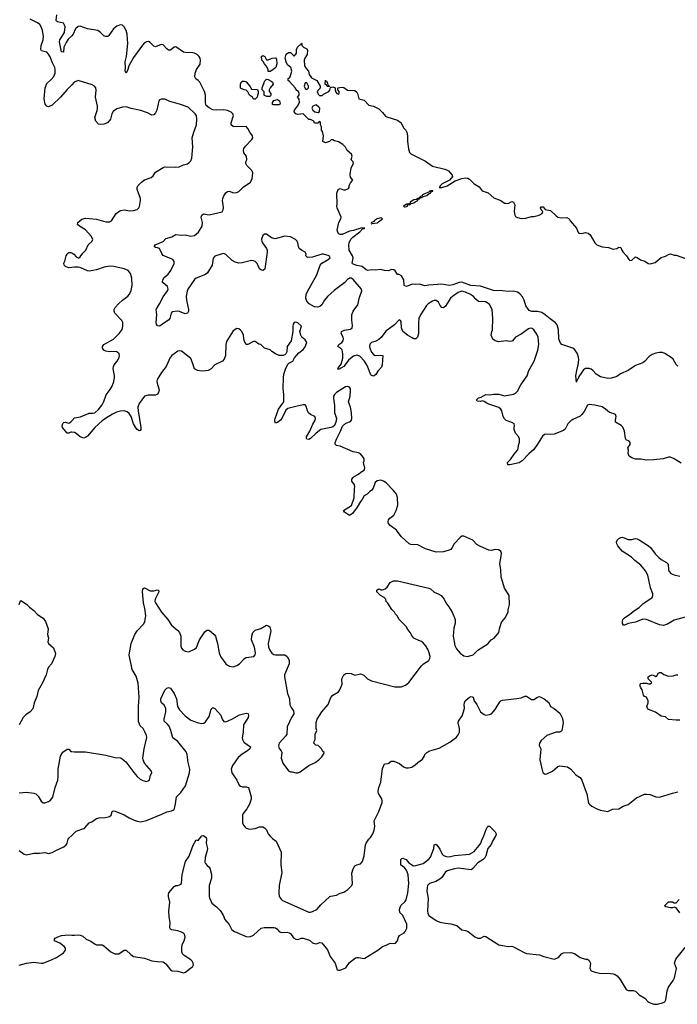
# Model space of a CAD drawing. Header units: inches. Extents: x 2293880 to 2522759, y 823965 to 1006879.
# Tile 199 of 256: x 2379436 to 2386564, y 953923 to 964588. Entities that reach past the tile are written whole.
import ezdxf

# ---------------------------------------------------------------- set-up
doc = ezdxf.new("R2010")
doc.units = ezdxf.units.IN
doc.header["$MEASUREMENT"] = 0
for name, color, linetype in [('C3975', 7, 'Continuous'), ('C3976', 7, 'Continuous'), ('C3985', 7, 'Continuous'), ('C3986', 7, 'Continuous')]:
    doc.layers.add(name, color=color, linetype=linetype)

msp = doc.modelspace()

# ---------------------------------------------------------------- linework, layer by layer
at = {"layer": 'C3975', "color": 5}
for points, elevation in [([(2379430, 958252), (2379446, 958294), (2379450, 958296), (2379510, 958257), (2379544, 958224), (2379590, 958188), (2379630, 958144), (2379690, 958104), (2379715, 958070), (2379745, 957990), (2379739, 957930), (2379747, 957890), (2379742, 957850), (2379748, 957830), (2379804, 957784), (2379823, 957723), (2379818, 957690), (2379782, 957610), (2379750, 957576), (2379736, 957550), (2379722, 957490), (2379681, 957399), (2379638, 957322), (2379622, 957258), (2379592, 957190), (2379578, 957122), (2379551, 957090), (2379503, 957057), (2379475, 957030), (2379430, 956950)], 180), ([(2379430, 956215), (2379510, 956220), (2379590, 956211), (2379610, 956201), (2379636, 956176), (2379670, 956125), (2379690, 956106), (2379710, 956105), (2379750, 956118), (2379770, 956135), (2379794, 956166), (2379822, 956270), (2379850, 956350), (2379855, 956395), (2379855, 956470), (2379877, 956610), (2379905, 956655), (2379950, 956686), (2379970, 956685), (2379990, 956662), (2380000, 956660), (2380000, 956660)], 180), ([(2379430, 955590), (2379485, 955550), (2379510, 955543), (2379590, 955560), (2379650, 955561), (2379710, 955568), (2379750, 955557), (2379790, 955566), (2379829, 955590), (2379914, 955630), (2379941, 955650), (2379952, 955668), (2379961, 955710), (2379970, 955724), (2380000, 955752)], 160), ([(2379430, 954348), (2379510, 954370), (2379590, 954379), (2379670, 954368), (2379690, 954369), (2379790, 954407), (2379834, 954430), (2379910, 954479), (2379934, 954510), (2379934, 954530), (2379918, 954550), (2379870, 954584), (2379815, 954610), (2379813, 954630), (2379822, 954638), (2379850, 954655), (2379890, 954668), (2379970, 954676), (2380000, 954673)], 140)]:
    msp.add_lwpolyline(points, dxfattribs=dict(at, elevation=elevation))
at = {"layer": 'C3976', "color": 5}
for points, elevation in [([(2380000, 963883), (2379950, 963833), (2379879, 963750), (2379790, 963664), (2379750, 963646), (2379730, 963650), (2379713, 963673), (2379700, 963730), (2379712, 963850), (2379730, 963896), (2379779, 963941), (2379806, 963974), (2379820, 964010), (2379822, 964050), (2379818, 964070), (2379787, 964127), (2379765, 964185), (2379750, 964214), (2379730, 964236), (2379671, 964251), (2379665, 964265), (2379668, 964310), (2379690, 964370), (2379696, 964410), (2379684, 964470), (2379670, 964510), (2379655, 964535), (2379630, 964556), (2379550, 964593)], 180), ([(2380000, 964413), (2379963, 964377), (2379939, 964341), (2379916, 964290), (2379910, 964235), (2379890, 964239), (2379866, 964350), (2379870, 964370), (2379922, 964450), (2379928, 964510), (2379923, 964530), (2379910, 964550), (2379845, 964565), (2379834, 964574), (2379830, 964584), (2379838, 964642)], 160), ([(2380000, 961905), (2379970, 961902), (2379950, 961906), (2379934, 961914), (2379917, 961930), (2379916, 961950), (2379927, 961973), (2379940, 962030), (2379950, 962050), (2379970, 962065), (2379990, 962068), (2380000, 962063)], 180), ([(2380000, 960121), (2379990, 960122), (2379970, 960109), (2379950, 960109), (2379901, 960170), (2379895, 960190), (2379905, 960215), (2379916, 960224), (2379930, 960227), (2379970, 960217), (2379990, 960231), (2380000, 960242)], 180)]:
    msp.add_lwpolyline(points, dxfattribs=dict(at, elevation=elevation))
at = {"layer": 'C3985', "color": 5}
for points, elevation in [([(2380000, 956660), (2380030, 956656), (2380150, 956658), (2380370, 956621), (2380470, 956596), (2380532, 956592), (2380587, 956550), (2380673, 956433), (2380711, 956390), (2380743, 956363), (2380770, 956348), (2380810, 956338), (2380830, 956342), (2380845, 956355), (2380855, 956405), (2380869, 956430), (2380864, 956450), (2380790, 956536), (2380774, 956570), (2380771, 956590), (2380787, 956690), (2380813, 956813), (2380810, 956836), (2380794, 956874), (2380773, 956910), (2380741, 956941), (2380725, 956985), (2380724, 957150), (2380730, 957250), (2380721, 957401), (2380698, 957478), (2380657, 957550), (2380622, 957710), (2380645, 957830), (2380684, 957930), (2380708, 957970), (2380778, 958042), (2380793, 958067), (2380798, 958090), (2380803, 958130), (2380794, 958210), (2380779, 958270), (2380766, 958390), (2380770, 958423), (2380790, 958434), (2380850, 958402), (2380890, 958400), (2380930, 958412), (2380938, 958410), (2380943, 958403), (2380945, 958390), (2380903, 958310), (2380901, 958290), (2380907, 958270), (2380972, 958170), (2381043, 958090), (2381083, 958030), (2381150, 957973), (2381168, 957950), (2381183, 957910), (2381183, 957803), (2381190, 957779), (2381203, 957763), (2381230, 957747), (2381270, 957742), (2381331, 957769), (2381351, 957789), (2381384, 957870), (2381443, 957957), (2381465, 957975), (2381490, 957977), (2381544, 957930), (2381557, 957910), (2381582, 957830), (2381598, 957730), (2381611, 957690), (2381672, 957612), (2381690, 957595), (2381710, 957584), (2381750, 957580), (2381790, 957594), (2381817, 957610), (2381873, 957667), (2381890, 957679), (2381975, 957690), (2381990, 957710), (2381993, 957730), (2381983, 957790), (2381948, 957870), (2381951, 957910), (2381964, 957950), (2381990, 957975), (2382050, 957992), (2382110, 958028), (2382130, 958023), (2382146, 958010), (2382157, 957970), (2382128, 957830), (2382133, 957790), (2382150, 957750), (2382170, 957727), (2382190, 957713), (2382208, 957708), (2382310, 957708), (2382337, 957690), (2382356, 957650), (2382357, 957610), (2382306, 957490), (2382306, 957470), (2382339, 957290), (2382360, 957230), (2382366, 957166), (2382378, 957138), (2382403, 957103), (2382407, 957070), (2382383, 957030), (2382335, 956930), (2382330, 956848), (2382321, 956830), (2382250, 956753), (2382243, 956723), (2382250, 956692), (2382271, 956669), (2382276, 956650), (2382271, 956590), (2382290, 956536), (2382350, 956452), (2382370, 956442), (2382390, 956442), (2382430, 956431), (2382450, 956431), (2382478, 956442), (2382570, 956511), (2382638, 956542), (2382678, 956570), (2382710, 956602), (2382736, 956644), (2382738, 956650), (2382723, 956663), (2382708, 956690), (2382680, 956720), (2382670, 956728), (2382646, 956730), (2382626, 956750), (2382628, 956770), (2382638, 956790), (2382638, 956850), (2382658, 956890), (2382649, 956910), (2382650, 956974), (2382662, 957010), (2382710, 957091), (2382779, 957170), (2382810, 957245), (2382829, 957270), (2382890, 957307), (2382907, 957330), (2382930, 957390), (2382929, 957450), (2382950, 957490), (2382970, 957505), (2382990, 957510), (2383030, 957506), (2383070, 957487), (2383130, 957501), (2383167, 957487), (2383205, 957450), (2383250, 957427), (2383503, 957363), (2383570, 957360), (2383619, 957381), (2383653, 957407), (2383792, 957590), (2383813, 957610), (2383870, 957646), (2383883, 957670), (2383885, 957690), (2383875, 957730), (2383860, 957770), (2383836, 957810), (2383810, 957839), (2383790, 957854), (2383762, 957862), (2383709, 957889), (2383689, 957909), (2383668, 957950), (2383635, 957995), (2383628, 958010), (2383548, 958090), (2383528, 958130), (2383508, 958150), (2383498, 958170), (2383470, 958198), (2383428, 958268), (2383410, 958286), (2383406, 958310), (2383386, 958330), (2383346, 958350), (2383306, 958390), (2383306, 958410), (2383310, 958414), (2383330, 958422), (2383350, 958414), (2383370, 958414), (2383396, 958424), (2383420, 958440), (2383450, 958492), (2383489, 958511), (2383530, 958511), (2383870, 958431), (2383890, 958422), (2383930, 958388), (2383971, 958370), (2384003, 958350), (2384036, 958310), (2384056, 958270), (2384087, 958230), (2384123, 958170), (2384155, 958090), (2384156, 958050), (2384143, 957997), (2384135, 957910), (2384154, 957810), (2384170, 957775), (2384188, 957750), (2384210, 957728), (2384250, 957699), (2384290, 957691), (2384352, 957708), (2384402, 957758), (2384512, 957828), (2384548, 957870), (2384578, 957890), (2384629, 957950), (2384635, 957990), (2384654, 958050), (2384665, 958070), (2384699, 958110), (2384729, 958170), (2384730, 958194), (2384745, 958255), (2384741, 958350), (2384732, 958370), (2384690, 958430), (2384673, 958493), (2384653, 958550), (2384652, 958630), (2384641, 958699), (2384656, 958776), (2384658, 958810), (2384650, 958826), (2384630, 958846), (2384590, 958848), (2384550, 958839), (2384521, 958841), (2384430, 958881), (2384390, 958904), (2384348, 958950), (2384250, 958993), (2384230, 958993), (2384210, 958979), (2384147, 958910), (2384125, 958870), (2384109, 958851), (2384090, 958841), (2384030, 958824), (2383950, 958821), (2383835, 958855), (2383750, 958899), (2383677, 958903), (2383658, 958910), (2383570, 958990), (2383520, 959060), (2383450, 959109), (2383434, 959130), (2383429, 959150), (2383433, 959170), (2383449, 959190), (2383490, 959221), (2383516, 959270), (2383533, 959330), (2383532, 959412), (2383519, 959450), (2383489, 959490), (2383408, 959570), (2383378, 959590), (2383350, 959599), (2383310, 959593), (2383290, 959575), (2383266, 959514), (2383251, 959490), (2383230, 959478), (2383202, 959450), (2383170, 959429), (2383148, 959392), (2383129, 959371), (2383093, 959307), (2383042, 959238), (2383010, 959219), (2382955, 959255), (2382946, 959270), (2383033, 959327), (2383060, 959410), (2383064, 959510), (2383069, 959530), (2383064, 959550), (2383035, 959590), (2383035, 959610), (2383049, 959631), (2383060, 959640), (2383110, 959665), (2383133, 959687), (2383169, 959710), (2383176, 959730), (2383162, 959790), (2383169, 959810), (2383169, 959830), (2383159, 959850), (2383130, 959884), (2383110, 959896), (2383050, 959907), (2382910, 959969), (2382870, 959975), (2382855, 959990), (2382856, 960000)], 180), ([(2385054, 960000), (2385009, 959931), (2384955, 959885), (2384882, 959810), (2384850, 959788), (2384750, 959768), (2384727, 959767), (2384725, 959790), (2384757, 959823), (2384797, 959883), (2384837, 959930), (2384845, 959990), (2384849, 960000)], 160), ([(2386606, 959786), (2386530, 959831), (2386490, 959850), (2386470, 959850), (2386410, 959833), (2386310, 959819), (2386230, 959816), (2386170, 959829), (2386110, 959827), (2386070, 959841), (2386042, 959862), (2386033, 959890), (2386036, 959924), (2386029, 959950), (2386053, 959987), (2386054, 960000)], 160), ([(2386650, 958115), (2386530, 958085), (2386458, 958042), (2386414, 958026), (2386370, 958032), (2386230, 958092), (2386190, 958096), (2386110, 958064), (2386031, 958049), (2385990, 958028), (2385982, 958030), (2385970, 958048), (2385970, 958070), (2385975, 958090), (2385990, 958110), (2386050, 958150), (2386099, 958190), (2386150, 958221), (2386190, 958262), (2386290, 958330), (2386298, 958350), (2386297, 958370), (2386273, 958433), (2386246, 958570), (2386219, 958619), (2386170, 958679), (2386104, 958730), (2386067, 958767), (2385966, 958830), (2385918, 958890), (2385907, 958910), (2385905, 958930), (2385912, 958950), (2385930, 958968), (2385950, 958979), (2385970, 958983), (2386030, 958958), (2386070, 958957), (2386110, 958968), (2386130, 958964), (2386150, 958954), (2386250, 958890), (2386273, 958870), (2386323, 958803), (2386362, 958762), (2386390, 958740), (2386448, 958708), (2386463, 958690), (2386468, 958630), (2386475, 958610), (2386493, 958590), (2386530, 958574), (2386590, 958562)], 160), ([(2386590, 956999), (2386550, 956999), (2386470, 957009), (2386437, 957037), (2386390, 957044), (2386327, 957087), (2386250, 957115), (2386239, 957130), (2386235, 957150), (2386249, 957190), (2386249, 957210), (2386230, 957248), (2386210, 957258), (2386198, 957270), (2386184, 957330), (2386169, 957350), (2386162, 957370), (2386162, 957390), (2386170, 957398), (2386190, 957402), (2386230, 957402), (2386250, 957394), (2386270, 957394), (2386286, 957410), (2386248, 957448), (2386248, 957470), (2386270, 957485), (2386290, 957491), (2386322, 957482), (2386330, 957474), (2386342, 957478), (2386358, 957510), (2386370, 957518), (2386390, 957518), (2386417, 957497), (2386470, 957478), (2386520, 957480), (2386550, 957492), (2386570, 957492)], 160), ([(2380000, 955752), (2380050, 955798), (2380130, 955827), (2380144, 955836), (2380190, 955887), (2380220, 955900), (2380270, 955935), (2380310, 955947), (2380350, 955943), (2380410, 955956), (2380429, 955970), (2380439, 956010), (2380450, 956019), (2380470, 956016), (2380570, 955977), (2380623, 955943), (2380677, 955917), (2380710, 955905), (2380750, 955900), (2380810, 955915), (2380977, 955983), (2381030, 956008), (2381083, 956017), (2381110, 956030), (2381125, 956095), (2381136, 956170), (2381182, 956218), (2381235, 956290), (2381278, 956430), (2381282, 956470), (2381263, 956543), (2381251, 956630), (2381239, 956659), (2381152, 956771), (2381097, 956810), (2381076, 956890), (2381055, 956935), (2381037, 956957), (2381002, 956990), (2381001, 957010), (2381020, 957090), (2381021, 957130), (2381003, 957163), (2380975, 957190), (2380967, 957210), (2380967, 957230), (2381010, 957325), (2381030, 957346), (2381050, 957356), (2381070, 957347), (2381112, 957290), (2381135, 957230), (2381147, 957150), (2381170, 957111), (2381230, 957048), (2381290, 957002), (2381370, 956971), (2381410, 956963), (2381432, 956968), (2381450, 956981), (2381490, 957039), (2381510, 957118), (2381530, 957139), (2381550, 957126), (2381615, 957055), (2381631, 957010), (2381650, 956987), (2381670, 956984), (2381737, 957010), (2381820, 957060), (2381890, 957075), (2381912, 957072), (2381916, 957050), (2381913, 957030), (2381861, 956950), (2381860, 956870), (2381849, 956810), (2381850, 956790), (2381864, 956764), (2381937, 956710), (2381930, 956689), (2381907, 956670), (2381846, 956634), (2381805, 956595), (2381744, 956510), (2381729, 956470), (2381735, 956430), (2381788, 956350), (2381815, 956295), (2381830, 956284), (2381850, 956277), (2381890, 956278), (2381915, 956270), (2381925, 956245), (2381944, 956170), (2381945, 956145), (2381927, 956090), (2381899, 956041), (2381857, 955990), (2381851, 955971), (2381853, 955890), (2381863, 955863), (2381880, 955840), (2381891, 955831), (2381930, 955821), (2381990, 955827), (2382036, 955844), (2382070, 955847), (2382090, 955834), (2382110, 955811), (2382130, 955770), (2382148, 955748), (2382178, 955718), (2382216, 955690), (2382271, 955570), (2382266, 955430), (2382276, 955350), (2382250, 955210), (2382244, 955130), (2382250, 955090), (2382270, 955061), (2382286, 955046), (2382570, 954920), (2382590, 954920), (2382610, 954927), (2382658, 954950), (2382701, 954999), (2382799, 955090), (2382810, 955096), (2382870, 955104), (2382910, 955127), (2382950, 955137), (2382992, 955168), (2383036, 955210), (2383042, 955230), (2383035, 955345), (2383049, 955390), (2383070, 955422), (2383090, 955434), (2383130, 955445), (2383152, 955468), (2383170, 955530), (2383186, 955650), (2383193, 955670), (2383219, 955710), (2383239, 955730), (2383263, 955770), (2383278, 955810), (2383284, 955850), (2383280, 955910), (2383330, 956010), (2383365, 956110), (2383365, 956130), (2383360, 956150), (2383325, 956205), (2383320, 956230), (2383328, 956270), (2383351, 956330), (2383370, 956476), (2383390, 956527), (2383430, 956531), (2383463, 956557), (2383490, 956558), (2383552, 956532), (2383596, 956496), (2383624, 956484), (2383650, 956483), (2383687, 956493), (2383724, 956516), (2383750, 956541), (2383801, 956579), (2383825, 956615), (2383829, 956630), (2383850, 956651), (2383882, 956670), (2383982, 956698), (2384098, 956762), (2384170, 956817), (2384190, 956841), (2384204, 956870), (2384203, 956910), (2384187, 956970), (2384194, 956990), (2384231, 957049), (2384245, 957090), (2384256, 957130), (2384252, 957170), (2384256, 957190), (2384265, 957210), (2384311, 957251), (2384330, 957256), (2384350, 957251), (2384361, 957210), (2384390, 957171), (2384430, 957091), (2384470, 957061), (2384490, 957055), (2384530, 957061), (2384550, 957071), (2384590, 957117), (2384641, 957199), (2384651, 957209), (2384670, 957216), (2384825, 957235), (2384870, 957244), (2384910, 957259), (2384930, 957259), (2384985, 957225), (2385010, 957224), (2385050, 957251), (2385070, 957256), (2385122, 957230), (2385170, 957191), (2385191, 957150), (2385230, 957126), (2385290, 957078), (2385318, 957018), (2385328, 956970), (2385311, 956889), (2385302, 956878), (2385290, 956869), (2385250, 956869), (2385150, 956833), (2385090, 956779), (2385071, 956750), (2385066, 956726), (2385085, 956690), (2385073, 956570), (2385104, 956444), (2385110, 956431), (2385130, 956416), (2385150, 956421), (2385210, 956450), (2385270, 956499), (2385290, 956506), (2385375, 956495), (2385410, 956471), (2385465, 956410), (2385510, 956378), (2385530, 956351), (2385564, 956250), (2385584, 956204), (2385603, 956103), (2385611, 956090), (2385636, 956070), (2385690, 956039), (2385730, 956024), (2385810, 956012), (2385863, 956037), (2385930, 956041), (2385978, 956070), (2386030, 956087), (2386121, 956159), (2386210, 956198), (2386230, 956200), (2386270, 956195), (2386330, 956171), (2386370, 956167), (2386510, 956211), (2386570, 956223)], 160), ([(2380000, 954673), (2380030, 954671), (2380070, 954676), (2380093, 954673), (2380121, 954661), (2380158, 954630), (2380208, 954608), (2380253, 954573), (2380270, 954568), (2380330, 954566), (2380350, 954555), (2380424, 954490), (2380467, 954470), (2380510, 954470), (2380570, 954511), (2380590, 954511), (2380641, 954461), (2380670, 954439), (2380790, 954424), (2380870, 954395), (2380930, 954385), (2380990, 954382), (2381021, 954361), (2381070, 954297), (2381090, 954284), (2381150, 954283), (2381210, 954265), (2381232, 954270), (2381290, 954319), (2381310, 954330), (2381321, 954350), (2381317, 954370), (2381305, 954390), (2381290, 954403), (2381219, 954450), (2381201, 954470), (2381193, 954490), (2381193, 954530), (2381199, 954570), (2381218, 954610), (2381230, 954650), (2381221, 954681), (2381212, 954692), (2381190, 954705), (2381150, 954718), (2381086, 954730), (2381070, 954738), (2381062, 954750), (2381069, 954810), (2381056, 954870), (2381053, 954930), (2381064, 955030), (2381049, 955089), (2381049, 955111), (2381054, 955130), (2381110, 955198), (2381130, 955211), (2381150, 955211), (2381170, 955218), (2381189, 955231), (2381196, 955330), (2381233, 955470), (2381273, 955527), (2381315, 955645), (2381350, 955705), (2381370, 955698), (2381410, 955746), (2381429, 955751), (2381456, 955730), (2381461, 955710), (2381459, 955670), (2381472, 955612), (2381470, 955590), (2381448, 955512), (2381444, 955464), (2381450, 955447), (2381470, 955425), (2381491, 955410), (2381498, 955398), (2381515, 955330), (2381514, 955290), (2381490, 955210), (2381491, 955091), (2381495, 955075), (2381520, 955020), (2381570, 954979), (2381610, 954938), (2381642, 954890), (2381660, 954840), (2381706, 954786), (2381734, 954730), (2381765, 954710), (2381890, 954659), (2381930, 954655), (2381970, 954670), (2382053, 954747), (2382087, 954753), (2382190, 954755), (2382210, 954750), (2382222, 954742), (2382250, 954711), (2382270, 954699), (2382330, 954704), (2382357, 954697), (2382370, 954688), (2382404, 954644), (2382430, 954630), (2382450, 954626), (2382490, 954638), (2382510, 954638), (2382577, 954617), (2382610, 954590), (2382630, 954581), (2382650, 954578), (2382690, 954591), (2382710, 954587), (2382772, 954512), (2382801, 954441), (2382854, 954370), (2382878, 954298), (2382890, 954291), (2382910, 954291), (2382970, 954319), (2383010, 954374), (2383075, 954425), (2383090, 954431), (2383110, 954431), (2383170, 954419), (2383178, 954422), (2383319, 954510), (2383370, 954550), (2383410, 954563), (2383450, 954584), (2383490, 954582), (2383510, 954586), (2383530, 954610), (2383543, 954650), (2383553, 954667), (2383603, 954697), (2383615, 954710), (2383631, 954749), (2383633, 954790), (2383590, 954884), (2383556, 954916), (2383553, 954950), (2383567, 954993), (2383610, 955033), (2383625, 955055), (2383643, 955130), (2383654, 955230), (2383645, 955325), (2383634, 955370), (2383606, 955406), (2383569, 955430), (2383566, 955474), (2383569, 955491), (2383579, 955501), (2383590, 955506), (2383625, 955490), (2383655, 955455), (2383704, 955424), (2383730, 955425), (2383810, 955447), (2383870, 955494), (2383890, 955516), (2383925, 955610), (2383929, 955651), (2383950, 955658), (2383990, 955605), (2384014, 955550), (2384030, 955536), (2384064, 955524), (2384090, 955520), (2384150, 955536), (2384310, 955550), (2384361, 955579), (2384382, 955598), (2384417, 955643), (2384435, 955670), (2384450, 955711), (2384464, 955736), (2384489, 955809), (2384510, 955851), (2384530, 955851), (2384591, 955790), (2384599, 955770), (2384597, 955750), (2384561, 955690), (2384545, 955655), (2384511, 955609), (2384487, 955530), (2384477, 955510), (2384459, 955490), (2384403, 955457), (2384347, 955393), (2384330, 955381), (2384190, 955397), (2384148, 955392), (2384071, 955369), (2384049, 955351), (2384010, 955296), (2383990, 955278), (2383948, 955252), (2383879, 955230), (2383858, 955210), (2383852, 955188), (2383850, 955150), (2383863, 955070), (2383858, 954930), (2383860, 954910), (2383870, 954886), (2383950, 954832), (2383990, 954813), (2384050, 954800), (2384110, 954794), (2384175, 954775), (2384230, 954731), (2384270, 954722), (2384298, 954710), (2384370, 954655), (2384401, 954641), (2384430, 954641), (2384470, 954661), (2384490, 954659), (2384628, 954568), (2384730, 954548), (2384770, 954551), (2384790, 954547), (2384903, 954483), (2384930, 954473), (2385070, 954459), (2385119, 954439), (2385230, 954411), (2385275, 954430), (2385310, 954471), (2385330, 954482), (2385410, 954484), (2385450, 954474), (2385510, 954431), (2385570, 954411), (2385590, 954411), (2385610, 954398), (2385623, 954370), (2385615, 954310), (2385630, 954287), (2385672, 954270), (2385719, 954259), (2385838, 954258), (2385870, 954253), (2385890, 954244), (2385911, 954230), (2385946, 954190), (2386010, 954082), (2386030, 954072), (2386087, 954073), (2386110, 954065), (2386150, 954026), (2386211, 953991), (2386250, 953947), (2386310, 953924), (2386350, 953923), (2386403, 953937), (2386429, 953951), (2386439, 953970), (2386453, 954070), (2386469, 954110), (2386520, 954180), (2386534, 954210), (2386555, 954310), (2386533, 954370), (2386539, 954390), (2386549, 954410), (2386650, 954539)], 140), ([(2386593, 954913), (2386550, 954969), (2386530, 954975), (2386511, 954969), (2386489, 954969), (2386440, 954980), (2386426, 954990), (2386470, 955032), (2386510, 955032), (2386530, 955022), (2386550, 955022), (2386583, 955057)], 140)]:
    msp.add_lwpolyline(points, dxfattribs=dict(at, elevation=elevation))
at = {"layer": 'C3986', "color": 5}
for points, elevation in [([(2384849, 960000), (2384853, 960010), (2384853, 960053), (2384838, 960078), (2384809, 960110), (2384795, 960150), (2384794, 960170), (2384799, 960190), (2384794, 960210), (2384770, 960224), (2384710, 960245), (2384690, 960265), (2384678, 960290), (2384661, 960350), (2384650, 960370), (2384630, 960386), (2384510, 960427), (2384470, 960453), (2384450, 960458), (2384430, 960453), (2384395, 960455), (2384389, 960470), (2384408, 960492), (2384439, 960501), (2384490, 960528), (2384530, 960525), (2384571, 960531), (2384629, 960531), (2384690, 960515), (2384790, 960531), (2384810, 960541), (2384830, 960563), (2384868, 960632), (2384935, 960730), (2384955, 960790), (2385013, 960890), (2385053, 961010), (2385062, 961070), (2385055, 961150), (2385041, 961181), (2385010, 961230), (2384990, 961243), (2384970, 961247), (2384950, 961239), (2384870, 961183), (2384811, 961150), (2384779, 961110), (2384770, 961105), (2384744, 961104), (2384710, 961109), (2384630, 961099), (2384589, 961109), (2384566, 961126), (2384547, 961170), (2384553, 961210), (2384561, 961230), (2384565, 961350), (2384556, 961450), (2384530, 961504), (2384490, 961531), (2384410, 961536), (2384380, 961560), (2384355, 961590), (2384324, 961610), (2384270, 961638), (2384230, 961647), (2384188, 961632), (2384126, 961590), (2384107, 961570), (2384050, 961486), (2384030, 961467), (2384010, 961469), (2383993, 961493), (2383976, 961530), (2383950, 961546), (2383930, 961547), (2383910, 961539), (2383862, 961510), (2383846, 961494), (2383780, 961390), (2383764, 961350), (2383757, 961310), (2383760, 961230), (2383757, 961190), (2383749, 961150), (2383730, 961131), (2383710, 961133), (2383690, 961141), (2383638, 961170), (2383590, 961210), (2383575, 961250), (2383570, 961318), (2383564, 961330), (2383550, 961338), (2383497, 961283), (2383404, 961216), (2383353, 961147), (2383330, 961124), (2383295, 961105), (2383251, 961090), (2383230, 961072), (2383226, 961050), (2383230, 961030), (2383250, 960987), (2383270, 960961), (2383290, 960951), (2383350, 960955), (2383371, 960950), (2383364, 960850), (2383356, 960824), (2383318, 960782), (2383295, 960745), (2383278, 960730), (2383270, 960726), (2383250, 960733), (2383243, 960743), (2383204, 960844), (2383174, 960890), (2383123, 960943), (2383090, 960956), (2383055, 960945), (2383020, 960920), (2383000, 960900), (2382950, 960830), (2382890, 960798), (2382885, 960810), (2382922, 960858), (2382939, 960921), (2382938, 960970), (2382931, 961011), (2382910, 961035), (2382884, 961050), (2382896, 961070), (2382928, 961092), (2382942, 961110), (2382946, 961130), (2382942, 961150), (2382921, 961190), (2382926, 961210), (2382955, 961225), (2383023, 961237), (2383041, 961250), (2383045, 961275), (2383035, 961335), (2383035, 961390), (2383050, 961430), (2383100, 961500), (2383119, 961581), (2383139, 961630), (2383144, 961650), (2383142, 961670), (2383050, 961774), (2383030, 961787), (2383010, 961787), (2382990, 961774), (2382959, 961741), (2382846, 961654), (2382774, 961590), (2382740, 961550), (2382710, 961501), (2382690, 961482), (2382665, 961475), (2382630, 961479), (2382573, 961510), (2382550, 961540), (2382539, 961570), (2382542, 961610), (2382556, 961644), (2382657, 961823), (2382693, 961930), (2382710, 961950), (2382780, 961990), (2382801, 962010), (2382789, 962030), (2382730, 962050), (2382710, 962050), (2382610, 962016), (2382554, 962014), (2382538, 962030), (2382540, 962050), (2382532, 962070), (2382489, 962090), (2382465, 962110), (2382457, 962130), (2382452, 962172), (2382444, 962190), (2382426, 962206), (2382370, 962235), (2382310, 962244), (2382207, 962213), (2382164, 962224), (2382110, 962265), (2382090, 962265), (2382070, 962250), (2382058, 962210), (2382059, 962190), (2382067, 962170), (2382111, 962111), (2382119, 962090), (2382120, 962070), (2382095, 961890), (2382090, 961881), (2382070, 961873), (2382050, 961877), (2382034, 961890), (2382010, 961949), (2381989, 961970), (2381970, 961978), (2381950, 961981), (2381846, 961954), (2381810, 961950), (2381770, 961962), (2381739, 961979), (2381670, 962045), (2381650, 962054), (2381630, 962052), (2381550, 962027), (2381535, 962005), (2381522, 961930), (2381472, 961848), (2381450, 961829), (2381350, 961789), (2381330, 961775), (2381260, 961670), (2381251, 961649), (2381242, 961590), (2381245, 961550), (2381267, 961450), (2381266, 961430), (2381255, 961410), (2381230, 961401), (2381170, 961426), (2381150, 961430), (2381090, 961423), (2381077, 961410), (2381064, 961350), (2381050, 961332), (2380999, 961301), (2380970, 961278), (2380950, 961270), (2380930, 961273), (2380920, 961290), (2380915, 961310), (2380921, 961390), (2380914, 961450), (2380951, 961509), (2380990, 961588), (2381039, 961650), (2381045, 961670), (2381037, 961697), (2380990, 961739), (2380985, 961750), (2380987, 961770), (2381003, 961797), (2381047, 961830), (2381076, 961870), (2381111, 961949), (2381112, 961970), (2381095, 961990), (2381079, 961999), (2380993, 962033), (2380976, 962056), (2380950, 962109), (2380930, 962117), (2380910, 962119), (2380895, 962130), (2380904, 962150), (2380990, 962187), (2381021, 962219), (2381084, 962236), (2381130, 962260), (2381190, 962255), (2381230, 962257), (2381290, 962245), (2381330, 962250), (2381374, 962286), (2381414, 962350), (2381418, 962390), (2381402, 962450), (2381410, 962471), (2381430, 962485), (2381490, 962476), (2381630, 962507), (2381643, 962530), (2381645, 962555), (2381635, 962630), (2381639, 962650), (2381650, 962681), (2381670, 962713), (2381690, 962728), (2381710, 962731), (2381751, 962711), (2381790, 962715), (2381810, 962728), (2381862, 962778), (2381935, 962825), (2381955, 962865), (2381962, 962930), (2381954, 962954), (2381898, 963010), (2381889, 963030), (2381889, 963050), (2381898, 963070), (2381896, 963110), (2381866, 963146), (2381862, 963170), (2381867, 963193), (2381882, 963218), (2381954, 963290), (2381962, 963310), (2381958, 963330), (2381930, 963370), (2381910, 963410), (2381890, 963430), (2381769, 963429), (2381750, 963432), (2381730, 963449), (2381728, 963470), (2381753, 963550), (2381747, 963570), (2381727, 963587), (2381690, 963604), (2381650, 963613), (2381570, 963607), (2381530, 963613), (2381490, 963633), (2381459, 963659), (2381449, 963689), (2381452, 963770), (2381441, 963810), (2381390, 963910), (2381371, 963931), (2381347, 963947), (2381335, 963970), (2381337, 964010), (2381353, 964050), (2381392, 964108), (2381397, 964150), (2381394, 964170), (2381383, 964190), (2381360, 964210), (2381330, 964226), (2381310, 964231), (2381232, 964232), (2381210, 964236), (2381130, 964294), (2381110, 964290), (2381070, 964258), (2381050, 964257), (2381031, 964271), (2380990, 964315), (2380970, 964319), (2380910, 964295), (2380890, 964302), (2380850, 964342), (2380832, 964352), (2380810, 964350), (2380790, 964336), (2380768, 964312), (2380670, 964178), (2380620, 964090), (2380610, 964049), (2380589, 964009), (2380581, 964030), (2380584, 964070), (2380581, 964130), (2380593, 964190), (2380608, 964330), (2380600, 964430), (2380591, 964471), (2380570, 964510), (2380550, 964528), (2380530, 964534), (2380490, 964518), (2380453, 964490), (2380403, 964417), (2380390, 964407), (2380370, 964405), (2380350, 964415), (2380311, 964451), (2380282, 964470), (2380170, 964488), (2380090, 964518), (2380070, 964515), (2380043, 964490), (2380017, 964430), (2380000, 964413)], 160), ([(2386570, 960837), (2386550, 960852), (2386518, 960910), (2386499, 960930), (2386430, 960974), (2386402, 960982), (2386370, 960984), (2386330, 960977), (2386290, 960962), (2386260, 960940), (2386210, 960886), (2386190, 960872), (2386110, 960841), (2386030, 960789), (2385947, 960753), (2385910, 960725), (2385850, 960705), (2385810, 960702), (2385730, 960720), (2385686, 960750), (2385650, 960788), (2385630, 960801), (2385610, 960811), (2385570, 960810), (2385546, 960794), (2385521, 960759), (2385498, 960722), (2385490, 960699), (2385476, 960684), (2385470, 960662), (2385465, 960730), (2385475, 960790), (2385491, 960849), (2385496, 960904), (2385494, 960934), (2385477, 960977), (2385452, 961012), (2385430, 961030), (2385311, 961070), (2385295, 961090), (2385281, 961130), (2385277, 961230), (2385262, 961282), (2385245, 961305), (2385187, 961347), (2385133, 961393), (2385095, 961415), (2385050, 961426), (2384986, 961426), (2384958, 961438), (2384921, 961490), (2384903, 961550), (2384886, 961586), (2384857, 961617), (2384830, 961636), (2384790, 961646), (2384730, 961643), (2384670, 961651), (2384570, 961655), (2384430, 961700), (2384325, 961710), (2384230, 961745), (2384199, 961741), (2384130, 961718), (2384090, 961710), (2384010, 961724), (2383870, 961714), (2383827, 961707), (2383770, 961725), (2383730, 961720), (2383690, 961725), (2383630, 961699), (2383610, 961704), (2383604, 961710), (2383599, 961770), (2383575, 961815), (2383550, 961829), (2383530, 961829), (2383507, 961867), (2383490, 961878), (2383470, 961881), (2383430, 961868), (2383390, 961871), (2383350, 961882), (2383290, 961874), (2383250, 961877), (2383210, 961873), (2383190, 961879), (2383150, 961914), (2383090, 961925), (2383045, 961945), (2383039, 961950), (2383052, 962010), (2383045, 962030), (2383008, 962090), (2383002, 962150), (2383007, 962170), (2383027, 962210), (2383047, 962233), (2383124, 962290), (2383154, 962326), (2383170, 962327), (2383175, 962330), (2383175, 962335), (2383134, 962330), (2383055, 962305), (2383010, 962296), (2382930, 962262), (2382910, 962261), (2382890, 962270), (2382877, 962310), (2382895, 962390), (2382916, 962430), (2382921, 962450), (2382876, 962550), (2382874, 962566), (2382879, 962590), (2382874, 962710), (2382889, 962750), (2382910, 962758), (2382945, 962745), (2382966, 962746), (2382999, 962761), (2383009, 962770), (2383009, 962791), (2383020, 962820), (2383046, 962850), (2383021, 962881), (2383017, 962910), (2383030, 962982), (2383054, 963030), (2383049, 963050), (2383030, 963070), (2383039, 963110), (2383034, 963130), (2382987, 963170), (2382966, 963206), (2382937, 963237), (2382890, 963265), (2382850, 963275), (2382830, 963288), (2382813, 963287), (2382794, 963270), (2382750, 963255), (2382722, 963270), (2382729, 963330), (2382717, 963377), (2382709, 963390), (2382707, 963427), (2382698, 963450), (2382696, 963476), (2382690, 963486), (2382678, 963482), (2382670, 963466), (2382630, 963466), (2382626, 963490), (2382590, 963506), (2382570, 963506), (2382510, 963568), (2382450, 963563), (2382429, 963570), (2382410, 963589), (2382415, 963610), (2382448, 963650), (2382468, 963690), (2382467, 963727), (2382448, 963750), (2382466, 963770), (2382466, 963790), (2382458, 963810), (2382441, 963821), (2382422, 963850), (2382360, 963920), (2382346, 963930), (2382346, 963950), (2382361, 963959), (2382369, 963970), (2382386, 964030), (2382374, 964070), (2382340, 964100), (2382324, 964130), (2382314, 964170), (2382324, 964216), (2382348, 964232), (2382370, 964234), (2382410, 964194), (2382430, 964214), (2382435, 964225), (2382436, 964264), (2382448, 964290), (2382470, 964314), (2382482, 964318), (2382490, 964334), (2382494, 964330), (2382494, 964310), (2382514, 964290), (2382550, 964274), (2382556, 964256), (2382553, 964210), (2382526, 964170), (2382519, 964150), (2382525, 964090), (2382540, 964060), (2382566, 964030), (2382575, 963995), (2382591, 963970), (2382600, 963960), (2382658, 963930), (2382694, 963870), (2382693, 963847), (2382670, 963826), (2382662, 963810), (2382670, 963782), (2382687, 963767), (2382713, 963767), (2382730, 963782), (2382786, 963810), (2382796, 963824), (2382806, 963854), (2382830, 963862), (2382854, 963850), (2382854, 963830), (2382864, 963804), (2382874, 963790), (2382890, 963782), (2382898, 963790), (2382898, 963810), (2382886, 963830), (2382886, 963850), (2382905, 963855), (2382930, 963859), (2382950, 963854), (2382990, 963825), (2383070, 963821), (2383090, 963805), (2383099, 963790), (2383111, 963731), (2383170, 963718), (2383221, 963661), (2383270, 963651), (2383330, 963622), (2383370, 963583), (2383402, 963542), (2383415, 963535), (2383530, 963499), (2383570, 963470), (2383598, 963418), (2383621, 963390), (2383631, 963370), (2383639, 963330), (2383638, 963270), (2383650, 963190), (2383663, 963150), (2383675, 963135), (2383836, 963056), (2383910, 963002), (2384045, 962970), (2384070, 962959), (2384083, 962950), (2384123, 962903), (2384127, 962890), (2384094, 962850), (2384017, 962810), (2383994, 962790), (2383988, 962772), (2383982, 962770), (2384010, 962769), (2384070, 962789), (2384158, 962842), (2384230, 962867), (2384270, 962875), (2384292, 962872), (2384310, 962861), (2384361, 962810), (2384418, 962778), (2384450, 962736), (2384513, 962713), (2384577, 962657), (2384651, 962631), (2384690, 962602), (2384700, 962600), (2384730, 962598), (2384770, 962618), (2384790, 962612), (2384802, 962582), (2384796, 962510), (2384803, 962470), (2384810, 962458), (2384830, 962446), (2384870, 962435), (2384923, 962437), (2384983, 962457), (2385010, 962458), (2385066, 962470), (2385098, 962490), (2385106, 962510), (2385088, 962528), (2385082, 962550), (2385090, 962562), (2385110, 962562), (2385130, 962534), (2385190, 962522), (2385250, 962463), (2385270, 962451), (2385310, 962441), (2385365, 962445), (2385390, 962431), (2385401, 962410), (2385470, 962331), (2385485, 962290), (2385496, 962276), (2385530, 962271), (2385570, 962283), (2385597, 962277), (2385618, 962258), (2385671, 962170), (2385691, 962150), (2385750, 962127), (2385819, 962119), (2385870, 962102), (2385908, 962110), (2385930, 962125), (2385950, 962122), (2385961, 962090), (2385972, 962072), (2386015, 962030), (2386038, 961990), (2386050, 961981), (2386070, 961985), (2386110, 962018), (2386130, 962011), (2386166, 961986), (2386212, 961972), (2386248, 961948), (2386270, 961943), (2386323, 961957), (2386390, 962011), (2386435, 962025), (2386470, 962046), (2386490, 962051), (2386530, 962038), (2386550, 962038), (2386702, 961982)], 140), ([(2380000, 962063), (2380024, 962050), (2380050, 962019), (2380070, 962007), (2380078, 962010), (2380090, 962018), (2380120, 962060), (2380152, 962090), (2380178, 962150), (2380223, 962190), (2380229, 962210), (2380210, 962245), (2380150, 962312), (2380085, 962350), (2380063, 962370), (2380067, 962390), (2380110, 962427), (2380150, 962439), (2380270, 962426), (2380370, 962400), (2380410, 962399), (2380432, 962410), (2380483, 962490), (2380510, 962512), (2380530, 962522), (2380570, 962528), (2380630, 962518), (2380670, 962521), (2380710, 962532), (2380728, 962550), (2380735, 962565), (2380747, 962630), (2380745, 962650), (2380708, 962750), (2380708, 962770), (2380718, 962790), (2380758, 962830), (2380790, 962855), (2380862, 962878), (2380882, 962898), (2380910, 962938), (2380990, 962988), (2381010, 962995), (2381130, 962991), (2381164, 962996), (2381210, 963015), (2381254, 963026), (2381270, 963036), (2381290, 963061), (2381301, 963090), (2381313, 963210), (2381305, 963310), (2381322, 963370), (2381354, 963450), (2381358, 963510), (2381352, 963550), (2381337, 963570), (2381261, 963641), (2381170, 963675), (2381062, 963702), (2381010, 963726), (2380971, 963729), (2380950, 963719), (2380943, 963710), (2380922, 963610), (2380910, 963581), (2380890, 963556), (2380870, 963553), (2380820, 963580), (2380750, 963604), (2380645, 963625), (2380590, 963643), (2380550, 963642), (2380490, 963623), (2380448, 963592), (2380436, 963570), (2380422, 963510), (2380389, 963471), (2380350, 963455), (2380314, 963454), (2380290, 963458), (2380263, 963490), (2380252, 963530), (2380277, 963603), (2380279, 963621), (2380278, 963650), (2380258, 963750), (2380264, 963824), (2380261, 963850), (2380248, 963868), (2380223, 963883), (2380070, 963930), (2380028, 963912), (2380000, 963883)], 180), ([(2380000, 960242), (2380030, 960275), (2380095, 960285), (2380190, 960325), (2380230, 960326), (2380250, 960330), (2380290, 960367), (2380330, 960415), (2380349, 960451), (2380374, 960526), (2380417, 960583), (2380440, 960620), (2380458, 960670), (2380463, 960710), (2380464, 960730), (2380450, 960810), (2380452, 960830), (2380461, 960850), (2380491, 960890), (2380514, 960930), (2380518, 960950), (2380516, 960970), (2380490, 960991), (2380470, 960994), (2380410, 960989), (2380370, 960998), (2380350, 961010), (2380334, 961030), (2380333, 961050), (2380349, 961071), (2380452, 961128), (2380513, 961190), (2380547, 961233), (2380556, 961270), (2380554, 961310), (2380543, 961330), (2380469, 961410), (2380459, 961430), (2380459, 961450), (2380470, 961471), (2380510, 961515), (2380550, 961551), (2380607, 961593), (2380626, 961614), (2380646, 961654), (2380655, 961710), (2380653, 961790), (2380638, 961838), (2380613, 961873), (2380570, 961890), (2380455, 961915), (2380410, 961917), (2380353, 961907), (2380270, 961880), (2380190, 961866), (2380170, 961868), (2380100, 961900), (2380070, 961907), (2380030, 961909), (2380000, 961905)], 180), ([(2382856, 960000), (2382857, 960010), (2382872, 960050), (2382915, 960130), (2382935, 960185), (2382970, 960218), (2383023, 960237), (2383033, 960250), (2383037, 960270), (2383033, 960330), (2383023, 960390), (2383001, 960450), (2383017, 960510), (2383022, 960570), (2383020, 960590), (2383010, 960609), (2382990, 960615), (2382968, 960610), (2382870, 960550), (2382847, 960530), (2382838, 960510), (2382836, 960484), (2382847, 960410), (2382850, 960332), (2382869, 960270), (2382864, 960230), (2382847, 960193), (2382830, 960177), (2382810, 960170), (2382702, 960150), (2382649, 960111), (2382587, 960050), (2382570, 960042), (2382550, 960045), (2382545, 960050), (2382545, 960070), (2382581, 960130), (2382613, 960207), (2382638, 960250), (2382644, 960270), (2382635, 960290), (2382590, 960310), (2382568, 960328), (2382556, 960350), (2382541, 960401), (2382530, 960417), (2382510, 960417), (2382430, 960400), (2382343, 960377), (2382322, 960358), (2382278, 960270), (2382263, 960250), (2382230, 960224), (2382210, 960217), (2382204, 960224), (2382200, 960250), (2382205, 960270), (2382243, 960370), (2382298, 960450), (2382300, 960530), (2382293, 960593), (2382296, 960710), (2382301, 960750), (2382317, 960803), (2382343, 960857), (2382352, 960868), (2382396, 960890), (2382415, 960925), (2382462, 960978), (2382510, 961016), (2382530, 961045), (2382549, 961090), (2382530, 961122), (2382495, 961150), (2382484, 961170), (2382473, 961210), (2382489, 961270), (2382450, 961305), (2382430, 961313), (2382411, 961309), (2382399, 961290), (2382395, 961270), (2382398, 961210), (2382379, 961110), (2382336, 961050), (2382332, 960990), (2382322, 960970), (2382310, 960958), (2382291, 960949), (2382250, 960949), (2382210, 960968), (2382170, 960994), (2382150, 961013), (2382090, 961030), (2382050, 961069), (2382030, 961075), (2381990, 961102), (2381970, 961104), (2381910, 961069), (2381890, 961069), (2381870, 961108), (2381861, 961170), (2381844, 961210), (2381830, 961226), (2381810, 961239), (2381790, 961243), (2381750, 961217), (2381676, 961104), (2381669, 961071), (2381667, 960950), (2381652, 960910), (2381636, 960890), (2381552, 960848), (2381510, 960805), (2381479, 960790), (2381450, 960783), (2381410, 960780), (2381362, 960790), (2381330, 960806), (2381311, 960871), (2381290, 960919), (2381190, 960999), (2381170, 961003), (2381150, 960996), (2381110, 960970), (2381084, 960950), (2381066, 960930), (2381024, 960830), (2380975, 960765), (2380927, 960690), (2380922, 960670), (2380925, 960650), (2380946, 960590), (2380947, 960570), (2380938, 960542), (2380929, 960531), (2380910, 960521), (2380830, 960522), (2380790, 960511), (2380730, 960430), (2380718, 960390), (2380719, 960350), (2380750, 960170), (2380750, 960149), (2380743, 960137), (2380730, 960134), (2380710, 960148), (2380690, 960175), (2380670, 960212), (2380643, 960290), (2380622, 960322), (2380601, 960341), (2380570, 960352), (2380530, 960349), (2380484, 960336), (2380443, 960317), (2380367, 960270), (2380330, 960242), (2380250, 960170), (2380170, 960078), (2380150, 960063), (2380130, 960056), (2380090, 960070), (2380050, 960107), (2380030, 960118), (2380000, 960121)], 180), ([(2386054, 960000), (2386054, 960010), (2386042, 960022), (2386010, 960039), (2386001, 960050), (2385992, 960132), (2385974, 960174), (2385954, 960194), (2385895, 960230), (2385893, 960250), (2385903, 960290), (2385893, 960310), (2385870, 960322), (2385830, 960332), (2385786, 960370), (2385750, 960394), (2385670, 960412), (2385610, 960420), (2385589, 960411), (2385555, 960345), (2385530, 960310), (2385510, 960294), (2385430, 960256), (2385410, 960242), (2385378, 960210), (2385347, 960153), (2385330, 960137), (2385230, 960098), (2385190, 960095), (2385150, 960100), (2385125, 960095), (2385104, 960076), (2385054, 960000)], 160)]:
    msp.add_lwpolyline(points, dxfattribs=dict(at, elevation=elevation))
at = {"layer": 'C3986', "color": 5, "elevation": 140}
for points in [[(2382130, 964152), (2382172, 964172), (2382210, 964174), (2382220, 964160), (2382222, 964110), (2382211, 964070), (2382170, 964038), (2382150, 964028), (2382130, 964026), (2382128, 964050), (2382108, 964090), (2382089, 964109), (2382075, 964135), (2382062, 964150), (2382058, 964190), (2382070, 964202), (2382092, 964190), (2382113, 964153)], [(2382116, 963756), (2382090, 963766), (2382086, 963770), (2382087, 963807), (2382066, 963830), (2382066, 963850), (2382094, 963926), (2382110, 963945), (2382130, 963941), (2382163, 963923), (2382178, 963910), (2382185, 963890), (2382152, 963850), (2382142, 963830), (2382142, 963810), (2382158, 963790), (2382158, 963770), (2382150, 963758)], [(2381970, 963726), (2381958, 963750), (2381928, 963770), (2381910, 963806), (2381890, 963826), (2381868, 963828), (2381830, 963846), (2381829, 963891), (2381838, 963910), (2381850, 963922), (2381870, 963922), (2381890, 963914), (2381932, 963870), (2381950, 963834), (2382013, 963833), (2382022, 963810), (2382022, 963790), (2382013, 963767), (2382011, 963749), (2381990, 963726)], [(2382550, 963906), (2382530, 963906), (2382518, 963870), (2382530, 963842), (2382550, 963832), (2382568, 963850), (2382568, 963870)], [(2382770, 963866), (2382762, 963882), (2382747, 963887), (2382750, 963932), (2382758, 963918), (2382770, 963914), (2382772, 963892), (2382778, 963878), (2382794, 963870), (2382794, 963866), (2382790, 963866)], [(2382250, 963666), (2382186, 963666), (2382178, 963670), (2382175, 963690), (2382190, 963712), (2382230, 963722), (2382252, 963708), (2382258, 963682), (2382254, 963666)], [(2382650, 963666), (2382614, 963650), (2382602, 963630), (2382612, 963610), (2382634, 963590), (2382670, 963582), (2382678, 963582), (2382687, 963593), (2382688, 963630), (2382680, 963640)], [(2383770, 962666), (2383765, 962655), (2383750, 962653), (2383738, 962642), (2383710, 962636), (2383668, 962610), (2383665, 962595), (2383634, 962590), (2383634, 962586), (2383630, 962589), (2383596, 962570), (2383602, 962562), (2383610, 962561), (2383630, 962564), (2383641, 962570), (2383641, 962579), (2383652, 962588), (2383668, 962588), (2383681, 962599), (2383710, 962605), (2383723, 962617), (2383753, 962630), (2383755, 962645), (2383770, 962647), (2383778, 962658)], [(2383890, 962735), (2383878, 962730), (2383877, 962723), (2383810, 962695), (2383801, 962690), (2383799, 962681), (2383772, 962670), (2383781, 962661), (2383790, 962663), (2383808, 962670), (2383806, 962674), (2383850, 962684), (2383874, 962706), (2383888, 962710), (2383897, 962723), (2383915, 962730), (2383914, 962734)], [(2383350, 962441), (2383310, 962432), (2383279, 962410), (2383277, 962403), (2383250, 962392), (2383245, 962385), (2383250, 962374), (2383258, 962382), (2383310, 962388), (2383369, 962430), (2383359, 962439)]]:
    msp.add_lwpolyline(points, close=True, dxfattribs=at)

doc.saveas('drawing.dxf')
